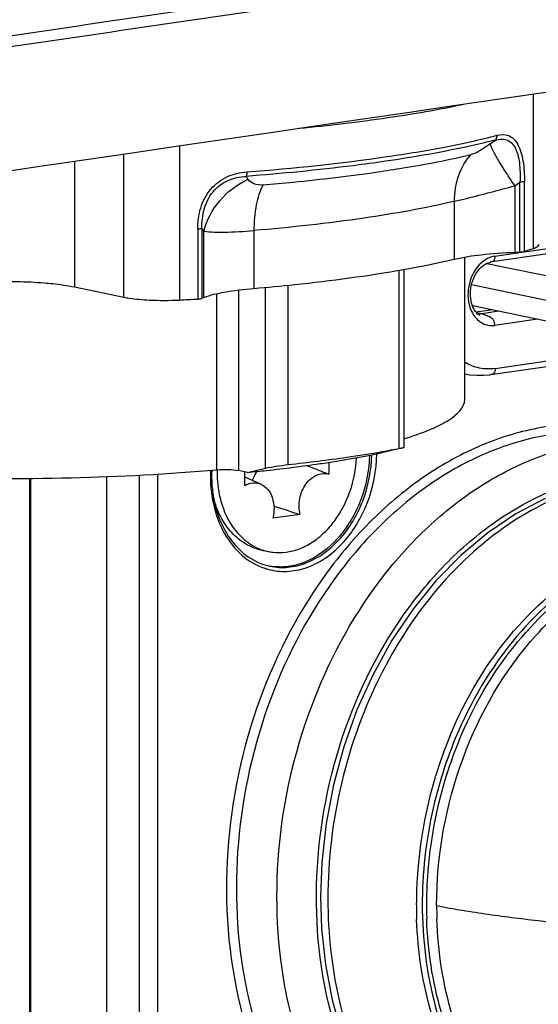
# Model space of a CAD drawing. Header units: millimetres. Extents: x 0 to 420, y -341 to 792.
# Tile 69 of 256: x 206.17 to 208.69, y 20.98 to 25.75. Entities that reach past the tile are written whole.
import ezdxf

# ---------------------------------------------------------------- set-up
doc = ezdxf.new("R2010")
doc.units = ezdxf.units.MM
doc.header["$LTSCALE"] = 23.1
doc.layers.get('0').update_dxf_attribs({"linetype": 'CONTINUOUS'})
doc.layers.add('02___PRT_ALL_AXES', color=7, linetype='CONTINUOUS')

msp = doc.modelspace()

# ---------------------------------------------------------------- linework, layer by layer
at = {"color": 7, "linetype": 'Continuous'}
for p, q in [((208.6631, 24.6378), (208.6631, 25.3841)), ((206.9469, 25.1332), (206.9469, 24.3877)), ((206.6776, 24.4016), (206.6776, 25.0938)), ((206.4372, 25.0586), (206.4372, 24.4514)), ((208.5978, 24.6206), (208.5978, 24.959)), ((208.6198, 24.6235), (208.6198, 24.9619)), ((208.5732, 24.9411), (208.5732, 24.6196)), ((208.2804, 24.5859), (208.2804, 24.8657)), ((207.0354, 24.731), (207.0354, 24.3926)), ((207.0557, 24.7343), (207.0557, 24.3959)), ((207.0657, 24.3999), (207.0657, 24.7214)), ((207.3078, 24.724), (207.3078, 24.4441)), ((208.7532, 24.6141), (208.4535, 24.5704)), ((208.4759, 24.5999), (208.7755, 24.6436)), ((208.5732, 24.6196), (208.5977, 24.6206)), ((208.3298, 23.9072), (208.3298, 24.5958)), ((208.4378, 24.5653), (210.795, 24.0775)), ((208.0127, 23.6691), (208.0127, 24.5321)), ((208.0346, 24.5359), (208.0346, 23.6729)), ((206.4372, 24.4514), (206.6776, 24.4016)), ((207.1286, 23.5658), (207.1286, 24.4184)), ((207.2325, 24.4362), (207.2325, 23.5621)), ((207.3636, 23.573), (207.3636, 24.4493)), ((207.4738, 23.5906), (207.4738, 24.4598)), ((210.7625, 23.9639), (208.3628, 24.4605)), ((207.0557, 24.3959), (207.0657, 24.3999)), ((208.3677, 24.3606), (210.7871, 23.8599)), ((208.4668, 24.3401), (208.386, 24.3283)), ((208.4049, 24.3216), (208.4936, 24.3346)), ((208.6833, 24.2953), (208.4759, 24.2651)), ((208.4559, 24.0266), (209.2589, 24.1436)), ((208.4782, 24.0561), (209.2767, 24.1725)), ((208.0147, 23.6678), (207.9284, 23.6477)), ((207.9274, 23.6535), (207.9319, 23.6543)), ((207.2773, 23.5529), (207.2325, 23.5621)), ((207.2773, 23.5529), (207.3636, 23.573)), ((207.6715, 23.6017), (207.6711, 23.544)), ((206.2191, 23.524), (206.2191, 19.2169)), ((206.2248, 23.5241), (206.2248, 19.2141)), ((206.5942, 19.1349), (206.5942, 23.5325)), ((206.7537, 19.1127), (206.7537, 23.5398)), ((206.8399, 23.5445), (206.8399, 19.1129)), ((207.0967, 23.5403), (207.0967, 23.5391)), ((207.0969, 23.5403), (207.0968, 23.5391)), ((207.263, 23.4892), (207.2635, 23.5557)), ((207.3421, 23.495), (207.2633, 23.53)), ((207.5324, 23.3486), (207.3993, 23.3307)), ((207.3453, 23.1762), (207.3781, 23.1694)), ((208.187, 22.077), (208.1883, 22.0811)), ((208.1872, 22.077), (208.1886, 22.081))]:
    msp.add_line(p, q, dxfattribs=at)
for points in [[(208.37, 24.3547), (208.3665, 24.3636), (208.3635, 24.3732), (208.3611, 24.3835), (208.3593, 24.3944), (208.3581, 24.406), (208.3578, 24.4181), (208.3582, 24.4306), (208.3596, 24.4434), (208.3618, 24.4563), (208.3649, 24.4692), (208.369, 24.4818), (208.3739, 24.4942), (208.3796, 24.506), (208.386, 24.5171), (208.3931, 24.5275), (208.4007, 24.5368), (208.4086, 24.545), (208.4165, 24.552), (208.4242, 24.5577), (208.4315, 24.5622), (208.4383, 24.5656), (208.4444, 24.568), (208.4493, 24.5695), (208.4525, 24.5702), (208.4535, 24.5704)], [(208.3867, 24.3274), (208.3824, 24.3329), (208.378, 24.3394), (208.3738, 24.3467), (208.37, 24.3547)], [(208.4007, 24.3148), (208.401, 24.3146), (208.4002, 24.3151), (208.398, 24.3167), (208.3948, 24.3192), (208.3909, 24.3229), (208.3867, 24.3274)], [(208.3298, 24.0299), (208.3528, 24.0261), (208.3879, 24.0232), (208.421, 24.0233), (208.4513, 24.026), (208.4545, 24.0265)], [(208.7194, 23.4271), (208.578, 23.3525), (208.4417, 23.2602), (208.3119, 23.1513), (208.1901, 23.0268), (208.0776, 22.8882), (207.9756, 22.7368), (207.8853, 22.5745), (207.8076, 22.4029), (207.7434, 22.224), (207.6931, 22.0397), (207.6575, 21.8519), (207.6367, 21.6627), (207.6309, 21.4973)], [(207.6309, 21.4973), (207.6359, 21.3444), (207.6546, 21.1693), (207.6868, 20.9989), (207.7324, 20.8352), (207.7908, 20.6798), (207.8615, 20.5343)]]:
    msp.add_lwpolyline(points, dxfattribs=at)
for centre, radius, start, end in [((201.9974, 33.8719), 10.8562, 306.48934, 306.65522), ((211.1763, 27.6127), 4.7072, 213.9116, 214.1128), ((202.5648, 33.2467), 10.2511, 305.88247, 306.05241), ((210.0924, 27.106), 3.8532, 217.9904, 218.2324), ((208.0339, 26.4751), 1.942, 287.5572, 288.9041), ((206.8729, 25.8175), 1.4317, 267.0892, 272.9622), ((206.1988, 38.6038), 14.2358, 273.01233, 273.36918), ((208.3712, 24.1626), 0.1626, 81.8377, 83.3981), ((208.3692, 24.1497), 0.1756, 78.2753, 81.8098), ((208.3939, 24.395), 0.0741, 264.957, 269.2197), ((208.3939, 24.3968), 0.076, 269.2516, 278.3114), ((208.3686, 24.1455), 0.1799, 71.5206, 78.3385), ((207.058, 28.6393), 5.0611, 279.9426, 280.8726), ((206.5425, 32.1569), 8.6167, 276.20468, 277.1831), ((206.6844, 31.0203), 7.4714, 277.19329, 278.26874), ((206.866, 29.766), 6.204, 278.2754, 279.85174), ((207.7685, 23.5366), 0.6718, 177.7268, 179.68), ((207.7563, 23.5389), 0.6535, 177.8221, 179.9957), ((207.6914, 23.5529), 0.5624, 178.6936, 179.604), ((207.7599, 23.5366), 0.6631, 179.7845, 180), ((210.5357, 32.7782), 9.8963, 251.55645, 252.33363), ((207.4293, 23.4168), 0.2527, 250.7505, 258.3003), ((207.4341, 23.3854), 0.2908, 259.756, 260.512), ((210.1923, 21.4705), 2.095, 157.3052, 163.0539), ((210.1996, 21.4688), 2.0737, 157.476, 163.0914), ((210.2024, 21.4683), 2.0561, 157.7416, 162.4733), ((210.1855, 21.475), 2.0378, 157.4769, 157.7361), ((210.2524, 21.4536), 2.1082, 162.5008, 176.1663), ((210.2453, 21.4551), 2.1501, 163.3604, 176.0644), ((210.251, 21.4539), 2.1272, 163.11, 176.0378), ((210.2041, 21.4667), 2.1074, 163.1645, 163.3411), ((210.1833, 21.46), 2.088, 176.0808, 178.2982), ((210.1892, 21.4587), 2.0653, 176.1791, 178.2986), ((210.209, 21.4575), 2.0851, 176.0565, 176.1824), ((210.1756, 21.4589), 2.0312, 176.1728, 179.9874), ((210.1429, 21.4612), 2.0476, 178.2994, 179.9973), ((210.1501, 21.4599), 2.0261, 178.2994, 179.9973), ((210.1146, 21.4613), 2.0193, 179.9984, 182.1087), ((210.1271, 21.4593), 1.9826, 179.9988, 181.8612), ((210.1516, 21.4545), 1.9579, 179.9988, 181.8612), ((210.1177, 21.4591), 1.9732, 181.8625, 181.9981)]:
    msp.add_arc(centre, radius, start, end, dxfattribs=at)
for points, knots in [([(204.9508, 25.4953), (205.1531, 25.525), (205.948, 25.6418), (206.7429, 25.7584), (207.3354, 25.8452)], [0, 0, 0, 0, 0.254557, 1, 1, 1, 1]), ([(204.9949, 25.4488), (205.1982, 25.4787), (205.9963, 25.596), (206.7945, 25.7131), (207.3895, 25.8003)], [0, 0, 0, 0, 0.254611, 1, 1, 1, 1]), ([(208.3241, 25.3344), (208.2022, 25.3086), (207.9369, 25.2634), (207.6697, 25.2318), (207.526, 25.2177)], [0, 0, 0, 0, 0.463144, 1, 1, 1, 1]), ([(207.2738, 25.0086), (207.5007, 25.0261), (207.8242, 25.0591), (208.2279, 25.1257), (208.4054, 25.1643), (208.4868, 25.1854)], [0, 0, 0, 0, 0.556249, 0.794382, 1, 1, 1, 1]), ([(208.4785, 25.1626), (208.4798, 25.164), (208.4846, 25.1707), (208.4868, 25.1791), (208.4868, 25.1854)], [0, 0, 0, 0, 0.235295, 1, 1, 1, 1]), ([(208.4868, 25.1854), (208.5047, 25.19), (208.5356, 25.1911), (208.5692, 25.1684), (208.5892, 25.1401), (208.6038, 25.1032), (208.6171, 25.0432), (208.6198, 24.9949), (208.6198, 24.9619)], [0, 0, 0, 0, 0.184008, 0.279853, 0.391324, 0.522874, 0.671752, 1, 1, 1, 1]), ([(208.4785, 25.1626), (208.4396, 25.1526), (208.2637, 25.1107), (208.0852, 25.08), (207.946, 25.0597)], [0, 0, 0, 0, 0.222046, 1, 1, 1, 1]), ([(208.4533, 25.1439), (208.4367, 25.1317), (208.4074, 25.1119), (208.3752, 25.0957), (208.3607, 25.0922)], [0, 0, 0, 0, 0.579412, 1, 1, 1, 1]), ([(208.5732, 24.9411), (208.5584, 24.9627), (208.531, 25.0038), (208.4952, 25.0609), (208.4695, 25.1067), (208.4567, 25.1332), (208.4533, 25.1439)], [0, 0, 0, 0, 0.332279, 0.628164, 0.856596, 1, 1, 1, 1]), ([(208.4785, 25.1626), (208.4957, 25.1678), (208.525, 25.1708), (208.5576, 25.1507), (208.576, 25.1246), (208.5885, 25.0904), (208.5987, 25.0345), (208.5992, 24.9896), (208.5978, 24.959)], [0, 0, 0, 0, 0.191215, 0.286272, 0.395519, 0.525045, 0.672578, 1, 1, 1, 1]), ([(207.9071, 25.0082), (207.9485, 25.0143), (208.1005, 25.0377), (208.2517, 25.0665), (208.3607, 25.0922)], [0, 0, 0, 0, 0.272056, 1, 1, 1, 1]), ([(208.2804, 24.8657), (208.2804, 24.9086), (208.2931, 24.9908), (208.3346, 25.0637), (208.3607, 25.0922)], [0, 0, 0, 0, 0.52631, 1, 1, 1, 1]), ([(207.946, 25.0597), (207.8936, 25.0521), (207.6688, 25.0217), (207.443, 24.9998), (207.2698, 24.9865)], [0, 0, 0, 0, 0.233647, 1, 1, 1, 1]), ([(207.0354, 24.731), (207.0354, 24.7654), (207.044, 24.8348), (207.0919, 24.9289), (207.1754, 24.9913), (207.2415, 25.0061), (207.2738, 25.0086)], [0, 0, 0, 0, 0.254477, 0.509946, 0.75993, 1, 1, 1, 1]), ([(207.2738, 25.0086), (207.2738, 25.0065), (207.2735, 24.999), (207.2722, 24.9914), (207.2698, 24.9865)], [0, 0, 0, 0, 0.28265, 1, 1, 1, 1]), ([(207.3519, 24.9453), (207.4008, 24.9495), (207.5863, 24.9666), (207.7714, 24.9884), (207.9071, 25.0082)], [0, 0, 0, 0, 0.263612, 1, 1, 1, 1]), ([(207.0557, 24.7343), (207.0551, 24.7658), (207.0615, 24.8295), (207.1034, 24.9165), (207.1798, 24.9734), (207.2403, 24.9851), (207.2698, 24.9865)], [0, 0, 0, 0, 0.256633, 0.512063, 0.760476, 1, 1, 1, 1]), ([(207.0657, 24.7214), (207.0789, 24.7753), (207.1341, 24.8786), (207.2271, 24.9488), (207.279, 24.9728)], [0, 0, 0, 0, 0.491913, 1, 1, 1, 1]), ([(207.3519, 24.9453), (207.3371, 24.944), (207.309, 24.9456), (207.2858, 24.9628), (207.279, 24.9728)], [0, 0, 0, 0, 0.55184, 1, 1, 1, 1]), ([(207.3519, 24.9453), (207.336, 24.9155), (207.314, 24.8418), (207.3078, 24.766), (207.3078, 24.724)], [0, 0, 0, 0, 0.445259, 1, 1, 1, 1]), ([(208.6198, 24.9619), (208.6184, 24.9614), (208.6112, 24.9598), (208.6038, 24.9592), (208.5978, 24.959)], [0, 0, 0, 0, 0.185919, 1, 1, 1, 1]), ([(208.2804, 24.8657), (208.3003, 24.8704), (208.3982, 24.8944), (208.4957, 24.9202), (208.5732, 24.9411)], [0, 0, 0, 0, 0.20321, 1, 1, 1, 1]), ([(208.2804, 24.8657), (208.1361, 24.8316), (207.8127, 24.775), (207.4867, 24.7393), (207.3078, 24.724)], [0, 0, 0, 0, 0.452205, 1, 1, 1, 1]), ([(207.0557, 24.7343), (207.0546, 24.7338), (207.0479, 24.7319), (207.0411, 24.7313), (207.0354, 24.731)], [0, 0, 0, 0, 0.175018, 1, 1, 1, 1]), ([(207.0657, 24.7214), (207.0979, 24.7164), (207.1792, 24.7153), (207.2598, 24.7199), (207.3078, 24.724)], [0, 0, 0, 0, 0.403197, 1, 1, 1, 1]), ([(208.6631, 24.6378), (208.6703, 24.6402), (208.6809, 24.6439), (208.6906, 24.6537), (208.6906, 24.6578)], [0, 0, 0, 0, 0.64664, 1, 1, 1, 1]), ([(208.2804, 24.5859), (208.3229, 24.5959), (208.4204, 24.6103), (208.5186, 24.6173), (208.5732, 24.6196)], [0, 0, 0, 0, 0.44373, 1, 1, 1, 1]), ([(208.5977, 24.6206), (208.6, 24.6207), (208.6074, 24.6212), (208.6148, 24.6219), (208.6198, 24.6235)], [0, 0, 0, 0, 0.302312, 1, 1, 1, 1]), ([(208.0354, 24.5358), (208.0571, 24.5396), (208.1391, 24.5547), (208.2207, 24.5718), (208.2804, 24.5859)], [0, 0, 0, 0, 0.264426, 1, 1, 1, 1]), ([(208.4218, 24.5769), (208.3911, 24.5544), (208.3461, 24.4843), (208.342, 24.4024), (208.3518, 24.3639)], [0, 0, 0, 0, 0.488779, 1, 1, 1, 1]), ([(208.4759, 24.5999), (208.4712, 24.5992), (208.4519, 24.5951), (208.4339, 24.5857), (208.4218, 24.5769)], [0, 0, 0, 0, 0.240801, 1, 1, 1, 1]), ([(208.4759, 24.5999), (208.4759, 24.5921), (208.4738, 24.5761), (208.4593, 24.5713), (208.4537, 24.5704)], [0, 0, 0, 0, 0.579553, 1, 1, 1, 1]), ([(207.3078, 24.4441), (207.3738, 24.4498), (207.6172, 24.4729), (207.8599, 24.5047), (208.0354, 24.5358)], [0, 0, 0, 0, 0.271072, 1, 1, 1, 1]), ([(206.1129, 24.4777), (206.1283, 24.4777), (206.188, 24.4771), (206.2477, 24.4744), (206.2918, 24.4708)], [0, 0, 0, 0, 0.257437, 1, 1, 1, 1]), ([(206.2918, 24.4708), (206.3054, 24.4697), (206.3541, 24.4651), (206.4027, 24.4585), (206.4372, 24.4514)], [0, 0, 0, 0, 0.278564, 1, 1, 1, 1]), ([(207.0657, 24.3999), (207.0972, 24.4126), (207.1782, 24.4302), (207.2597, 24.44), (207.3078, 24.4441)], [0, 0, 0, 0, 0.412654, 1, 1, 1, 1]), ([(206.6776, 24.4016), (206.6861, 24.3998), (206.7267, 24.3928), (206.7678, 24.3893), (206.8002, 24.3876)], [0, 0, 0, 0, 0.213037, 1, 1, 1, 1]), ([(207.0354, 24.3926), (207.0376, 24.3928), (207.0444, 24.3934), (207.0513, 24.3941), (207.0557, 24.3959)], [0, 0, 0, 0, 0.313877, 1, 1, 1, 1]), ([(208.3518, 24.3639), (208.3532, 24.3583), (208.3596, 24.3373), (208.3702, 24.3175), (208.3803, 24.3049)], [0, 0, 0, 0, 0.261851, 1, 1, 1, 1]), ([(208.4759, 24.2651), (208.4759, 24.2729), (208.4738, 24.2875), (208.459, 24.3017), (208.4426, 24.3096), (208.4314, 24.3141), (208.4256, 24.3161)], [0, 0, 0, 0, 0.300411, 0.531834, 0.763004, 1, 1, 1, 1]), ([(208.4782, 24.0561), (208.4528, 24.0524), (208.4002, 24.0535), (208.3515, 24.0732), (208.3296, 24.0865)], [0, 0, 0, 0, 0.500105, 1, 1, 1, 1]), ([(208.4782, 24.0561), (208.4782, 24.0483), (208.4761, 24.0324), (208.4616, 24.0275), (208.4559, 24.0266)], [0, 0, 0, 0, 0.579553, 1, 1, 1, 1]), ([(208.035, 23.7157), (208.0781, 23.7287), (208.1383, 23.749), (208.2114, 23.7825), (208.2759, 23.8185), (208.3298, 23.8658), (208.3298, 23.9072)], [0, 0, 0, 0, 0.371564, 0.525347, 0.657975, 1, 1, 1, 1]), ([(208.7376, 23.7757), (208.6394, 23.7614), (208.441, 23.7078), (208.1613, 23.5626), (207.9022, 23.3564), (207.5905, 23.0046), (207.3015, 22.4578), (207.1981, 21.9679), (207.181, 21.7179)], [0, 0, 0, 0, 0.107661, 0.220587, 0.339611, 0.464669, 0.728315, 1, 1, 1, 1]), ([(208.7594, 23.7377), (208.6658, 23.7241), (208.4769, 23.6738), (208.2097, 23.5382), (207.9608, 23.346), (207.659, 23.0175), (207.3728, 22.5038), (207.2054, 21.8126), (207.2227, 21.2196), (207.337, 20.7798), (207.4672, 20.4854), (207.6393, 20.2311), (207.8484, 20.0253), (208.088, 19.8754), (208.2641, 19.8162), (208.3529, 19.7978)], [0, 0, 0, 0, 0.055265, 0.113132, 0.174026, 0.237946, 0.372785, 0.512311, 0.64901, 0.714352, 0.776812, 0.836196, 0.892708, 0.946974, 1, 1, 1, 1]), ([(204.4268, 23.6605), (204.5136, 23.6426), (204.7013, 23.6106), (205.1194, 23.5599), (205.6979, 23.5236), (206.4116, 23.52), (206.8938, 23.5448), (207.1286, 23.5658)], [0, 0, 0, 0, 0.098098, 0.210506, 0.466013, 0.739081, 1, 1, 1, 1]), ([(208.5496, 19.7571), (208.4607, 19.7755), (208.2847, 19.8347), (208.0451, 19.9846), (207.836, 20.1903), (207.6639, 20.4447), (207.5337, 20.7391), (207.4194, 21.1788), (207.4021, 21.7718), (207.5695, 22.4631), (207.8557, 22.9768), (208.1575, 23.3053), (208.4064, 23.4975), (208.6736, 23.6331), (208.8625, 23.6834), (208.9561, 23.697)], [0, 0, 0, 0, 0.053026, 0.107292, 0.163804, 0.223188, 0.285648, 0.35099, 0.487689, 0.627215, 0.762054, 0.825974, 0.886868, 0.944735, 1, 1, 1, 1]), ([(208.0127, 23.6691), (208.0158, 23.6697), (208.021, 23.6705), (208.0285, 23.6724), (208.0316, 23.6721), (208.0346, 23.6733), (208.0346, 23.6729)], [0, 0, 0, 0, 0.429254, 0.745284, 0.936808, 1, 1, 1, 1]), ([(208.0346, 23.6729), (208.0346, 23.6724), (208.0319, 23.6725), (208.029, 23.671), (208.0223, 23.6697), (208.0175, 23.6685), (208.0147, 23.6678)], [0, 0, 0, 0, 0.068162, 0.263176, 0.577816, 1, 1, 1, 1]), ([(207.3753, 23.0838), (207.4051, 23.0756), (207.4686, 23.0686), (207.5644, 23.0875), (207.6559, 23.1341), (207.7684, 23.231), (207.8714, 23.4023), (207.9026, 23.5616), (207.904, 23.6427)], [0, 0, 0, 0, 0.105984, 0.215263, 0.330999, 0.454617, 0.721421, 1, 1, 1, 1]), ([(207.3861, 23.0983), (207.4146, 23.0924), (207.4746, 23.0893), (207.5969, 23.1192), (207.7374, 23.2239), (207.848, 23.4124), (207.878, 23.5618), (207.88, 23.6379)], [0, 0, 0, 0, 0.106087, 0.215986, 0.454945, 0.721855, 1, 1, 1, 1]), ([(207.8689, 23.6357), (207.8665, 23.5613), (207.8367, 23.415), (207.7289, 23.2299), (207.5927, 23.1254), (207.4733, 23.0928), (207.4143, 23.0938), (207.3862, 23.0985)], [0, 0, 0, 0, 0.277591, 0.544221, 0.783707, 0.893893, 1, 1, 1, 1]), ([(207.4646, 23.1665), (207.4864, 23.1695), (207.5304, 23.181), (207.5925, 23.213), (207.6499, 23.2589), (207.7187, 23.3374), (207.7816, 23.4594), (207.8028, 23.5685), (207.8056, 23.6239)], [0, 0, 0, 0, 0.107454, 0.220256, 0.339294, 0.464491, 0.728488, 1, 1, 1, 1]), ([(207.6278, 23.5951), (207.6546, 23.599), (207.7551, 23.6144), (207.8553, 23.6324), (207.9284, 23.6477)], [0, 0, 0, 0, 0.265979, 1, 1, 1, 1]), ([(207.1286, 23.5658), (207.1471, 23.5674), (207.1819, 23.5679), (207.2167, 23.5654), (207.2325, 23.5621)], [0, 0, 0, 0, 0.5341, 1, 1, 1, 1]), ([(207.2773, 23.5529), (207.3078, 23.5559), (207.4249, 23.568), (207.5417, 23.5826), (207.6278, 23.5951)], [0, 0, 0, 0, 0.261104, 1, 1, 1, 1]), ([(207.3636, 23.573), (207.3805, 23.5769), (207.4172, 23.5833), (207.454, 23.5884), (207.4738, 23.5906)], [0, 0, 0, 0, 0.466, 1, 1, 1, 1]), ([(207.5639, 23.5862), (207.5729, 23.5829), (207.6088, 23.5693), (207.6445, 23.5551), (207.6711, 23.544)], [0, 0, 0, 0, 0.249251, 1, 1, 1, 1]), ([(207.0967, 23.5366), (207.0967, 23.4838), (207.1088, 23.3811), (207.165, 23.2427), (207.2549, 23.1365), (207.3348, 23.0949), (207.3753, 23.0838)], [0, 0, 0, 0, 0.279283, 0.539485, 0.777777, 1, 1, 1, 1]), ([(207.1028, 23.5389), (207.1028, 23.5298), (207.1036, 23.4937), (207.1074, 23.4576), (207.1121, 23.431)], [0, 0, 0, 0, 0.253051, 1, 1, 1, 1]), ([(207.1291, 23.5568), (207.1288, 23.5138), (207.1377, 23.4303), (207.1808, 23.3167), (207.2404, 23.2409), (207.2985, 23.1986), (207.33, 23.1839), (207.346, 23.1783)], [0, 0, 0, 0, 0.277863, 0.537855, 0.77675, 0.889836, 1, 1, 1, 1]), ([(207.3211, 23.5575), (207.319, 23.5541), (207.3107, 23.5401), (207.3039, 23.5253), (207.2997, 23.5138)], [0, 0, 0, 0, 0.246511, 1, 1, 1, 1]), ([(207.5324, 23.3486), (207.5259, 23.3731), (207.5249, 23.4259), (207.5492, 23.4861), (207.5819, 23.5226), (207.6103, 23.541), (207.641, 23.5491), (207.6617, 23.5469), (207.6711, 23.544)], [0, 0, 0, 0, 0.269611, 0.541087, 0.668051, 0.785701, 0.895018, 1, 1, 1, 1]), ([(207.6111, 21.5065), (207.6123, 21.7485), (207.6875, 22.2293), (207.9468, 22.7718), (208.2395, 23.1245), (208.4867, 23.3318), (208.7561, 23.4778), (208.9484, 23.5311), (209.0436, 23.545)], [0, 0, 0, 0, 0.270205, 0.534643, 0.66029, 0.77969, 0.892646, 1, 1, 1, 1]), ([(210.2072, 22.9709), (210.1217, 23.101), (209.915, 23.3303), (209.502, 23.5299), (209.0449, 23.5418), (208.6008, 23.3696), (208.2113, 23.0407), (207.8015, 22.4351), (207.6663, 21.8654), (207.6663, 21.4884)], [0, 0, 0, 0, 0.117458, 0.227436, 0.336781, 0.452679, 0.579054, 0.71552, 1, 1, 1, 1]), ([(207.263, 23.4892), (207.2751, 23.4961), (207.3019, 23.5052), (207.33, 23.5004), (207.3421, 23.495)], [0, 0, 0, 0, 0.51343, 1, 1, 1, 1]), ([(207.3421, 23.495), (207.3545, 23.4895), (207.3779, 23.471), (207.3996, 23.4303), (207.4077, 23.3814), (207.4036, 23.3474), (207.3993, 23.3307)], [0, 0, 0, 0, 0.218263, 0.459281, 0.723361, 1, 1, 1, 1]), ([(207.3453, 23.1762), (207.3181, 23.1818), (207.264, 23.2029), (207.1955, 23.2599), (207.1426, 23.3379), (207.1202, 23.3988), (207.112, 23.431)], [0, 0, 0, 0, 0.229716, 0.469367, 0.725527, 1, 1, 1, 1]), ([(207.1121, 23.431), (207.1195, 23.3892), (207.1425, 23.31), (207.2034, 23.2074), (207.2859, 23.1326), (207.3527, 23.1052), (207.3861, 23.0983)], [0, 0, 0, 0, 0.279131, 0.537306, 0.775077, 1, 1, 1, 1]), ([(208.2595, 22.2788), (208.3355, 22.4605), (208.531, 22.7902), (208.8918, 23.0946), (209.2126, 23.2236), (209.4534, 23.26), (209.6906, 23.2362), (209.8388, 23.1813), (209.9082, 23.1453)], [0, 0, 0, 0, 0.282957, 0.541297, 0.661074, 0.77574, 0.887737, 1, 1, 1, 1]), ([(209.8888, 23.1407), (209.8201, 23.1734), (209.674, 23.2221), (209.442, 23.2385), (209.2075, 23.1971), (208.8961, 23.0652), (208.5471, 22.7639), (208.3577, 22.4408), (208.2841, 22.2632)], [0, 0, 0, 0, 0.111807, 0.223721, 0.338557, 0.45859, 0.717286, 1, 1, 1, 1]), ([(208.1937, 21.4545), (208.1937, 21.696), (208.2791, 22.1728), (208.5771, 22.6895), (208.907, 22.9876), (209.1773, 23.1341), (209.4619, 23.1999), (209.6522, 23.1852), (209.7417, 23.164)], [0, 0, 0, 0, 0.277545, 0.544575, 0.668605, 0.784733, 0.894207, 1, 1, 1, 1]), ([(208.3031, 22.2556), (208.37, 22.417), (208.5396, 22.7132), (208.8961, 23.0507), (209.2548, 23.2021), (209.5414, 23.2219), (209.6796, 23.2001), (209.7457, 23.1818)], [0, 0, 0, 0, 0.281102, 0.541095, 0.777308, 0.889494, 1, 1, 1, 1]), ([(207.3781, 23.1694), (207.3851, 23.168), (207.4137, 23.1633), (207.4431, 23.1636), (207.4646, 23.1665)], [0, 0, 0, 0, 0.248506, 1, 1, 1, 1]), ([(207.181, 21.7179), (207.1637, 21.466), (207.1913, 21.087), (207.3454, 20.6245), (207.5104, 20.324), (207.7216, 20.0758), (207.972, 19.8893), (208.2523, 19.773), (208.4509, 19.7459), (208.5495, 19.7449)], [0, 0, 0, 0, 0.282614, 0.416428, 0.543508, 0.663849, 0.778514, 0.889614, 1, 1, 1, 1]), ([(207.7962, 20.6162), (207.7651, 20.6824), (207.6532, 20.9662), (207.6099, 21.2751), (207.6111, 21.5065)], [0, 0, 0, 0, 0.240108, 1, 1, 1, 1]), ([(207.6663, 21.4884), (207.6663, 21.4024), (207.6842, 21.0742), (207.7769, 20.7475), (207.8924, 20.5341)], [0, 0, 0, 0, 0.261864, 1, 1, 1, 1]), ([(208.124, 21.46), (208.124, 21.2947), (208.1625, 20.9742), (208.2883, 20.675), (208.3711, 20.5456)], [0, 0, 0, 0, 0.518353, 1, 1, 1, 1]), ([(208.1937, 21.4545), (208.2769, 21.438), (208.4455, 21.4112), (208.7872, 21.3684), (209.2207, 21.3273), (209.747, 21.2922), (210.1007, 21.2782), (210.2787, 21.2745)], [0, 0, 0, 0, 0.121439, 0.244434, 0.493199, 0.744987, 1, 1, 1, 1]), ([(208.3488, 20.5313), (208.2703, 20.6528), (208.1476, 20.9319), (208.1024, 21.2318), (208.0967, 21.387)], [0, 0, 0, 0, 0.482258, 1, 1, 1, 1]), ([(208.3878, 20.5551), (208.3121, 20.6741), (208.1941, 20.9467), (208.1509, 21.239), (208.1456, 21.3903)], [0, 0, 0, 0, 0.482494, 1, 1, 1, 1]), ([(209.1044, 20.0857), (208.9791, 20.1079), (208.7282, 20.2124), (208.4364, 20.5142), (208.2474, 20.9227), (208.1999, 21.2311), (208.1948, 21.3909)], [0, 0, 0, 0, 0.222954, 0.460234, 0.719794, 1, 1, 1, 1])]:
    msp.add_open_spline(points, degree=3, knots=knots, dxfattribs=at)
for points in [[(208.3803, 24.3049), (208.3884, 24.2949), (208.3981, 24.286), (208.409, 24.2792)], [(208.409, 24.2792), (208.4283, 24.2671), (208.4534, 24.2618), (208.4759, 24.2651)]]:
    msp.add_open_spline(points, degree=3, dxfattribs=at)
at = {"layer": '02___PRT_ALL_AXES', "color": 7, "linetype": 'Continuous'}
msp.add_arc((989.969, -5324.3756), 5406.5117, 98.30586, 98.4594365, dxfattribs=at)

doc.saveas('drawing.dxf')
